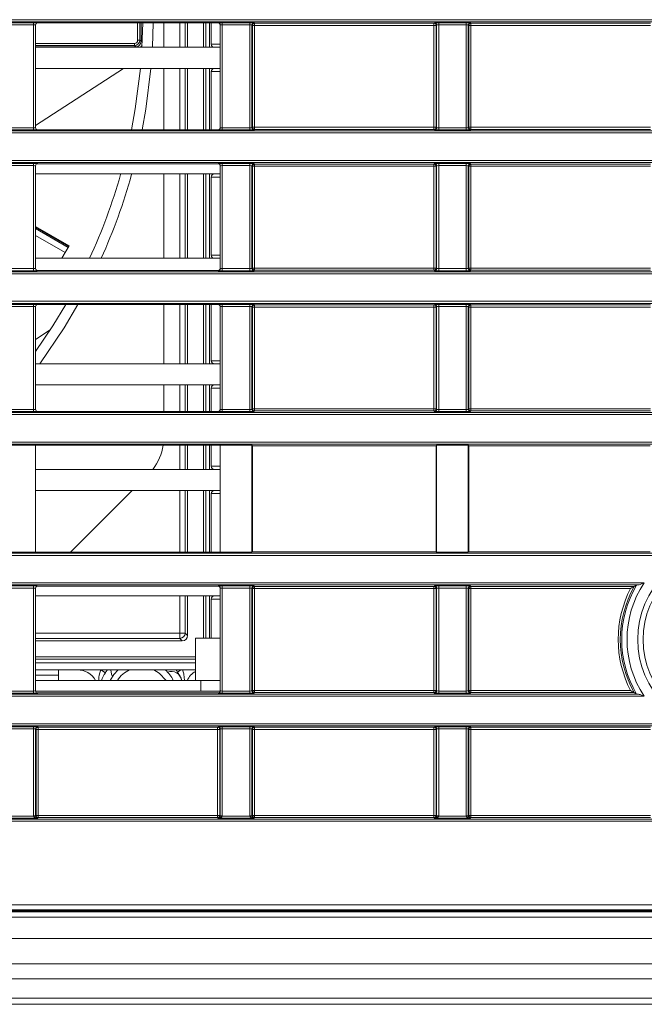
# Model space of a CAD drawing. Header units: millimetres. Extents: x 0 to 1118, y 0 to 864.
# Tile 103 of 256: x 202 to 217, y 383 to 407. Entities that reach past the tile are written whole.
import ezdxf

# ---------------------------------------------------------------- set-up
doc = ezdxf.new("R2010")
doc.units = ezdxf.units.MM

msp = doc.modelspace()

# ---------------------------------------------------------------- linework, layer by layer
at = {"color": 9, "linetype": 'Continuous', "lineweight": 0}
for p, q in [((99.8275, 406.6683), (227.4944, 406.6683)), ((227.4944, 406.6183), (99.8275, 406.6183)), ((201.6355, 406.596), (202.2873, 406.596)), ((202.2873, 406.546), (201.6355, 406.546)), ((202.2873, 406.546), (202.2873, 406.596)), ((202.2873, 404.1062), (202.2873, 406.546)), ((202.3373, 406.5443), (202.3373, 404.1079)), ((202.339, 406.5426), (202.3373, 406.5443)), ((202.3873, 406.5943), (202.389, 406.5926)), ((204.7552, 406.1823), (204.7552, 406.5926)), ((204.8052, 406.5926), (204.8052, 406.1823)), ((204.8355, 406.152), (204.8355, 406.5926)), ((205.7559, 406.0139), (205.7559, 406.5926)), ((205.8809, 406.5926), (205.8809, 406.0139)), ((206.3731, 406.0139), (206.3731, 406.5926)), ((206.4576, 406.5926), (206.4576, 406.0139)), ((206.6588, 406.5926), (206.6606, 406.5943)), ((206.7105, 406.5443), (206.7088, 406.5426)), ((206.7105, 404.1079), (206.7105, 406.5443)), ((206.7605, 406.596), (207.4123, 406.596)), ((206.7605, 406.596), (206.7605, 406.546)), ((207.4123, 406.546), (206.7605, 406.546)), ((206.7605, 406.546), (206.7605, 404.1062)), ((207.4123, 406.596), (207.4123, 406.546)), ((207.4123, 404.1062), (207.4123, 406.546)), ((207.4623, 406.5443), (207.4623, 404.1079)), ((207.4736, 406.5329), (207.4623, 406.5443)), ((207.4736, 404.1193), (207.4736, 406.5329)), ((207.5236, 406.5329), (207.4736, 406.5329)), ((207.5123, 406.5943), (207.5236, 406.5829)), ((207.5236, 406.5829), (211.7742, 406.5829)), ((207.5236, 406.5829), (207.5236, 406.5329)), ((207.5236, 406.5329), (207.5236, 404.1193)), ((211.7742, 406.5329), (207.5236, 406.5329)), ((211.7742, 406.5829), (211.7856, 406.5943)), ((211.7742, 406.5329), (211.7742, 406.5829)), ((211.8242, 406.5329), (211.7742, 406.5329)), ((211.7742, 404.1193), (211.7742, 406.5329)), ((211.8355, 406.5443), (211.8242, 406.5329)), ((211.8242, 406.5329), (211.8242, 404.1193)), ((211.8355, 404.1079), (211.8355, 406.5443)), ((211.8855, 406.596), (212.5373, 406.596)), ((211.8855, 406.596), (211.8855, 406.546)), ((212.5373, 406.546), (211.8855, 406.546)), ((211.8855, 406.546), (211.8855, 404.1062)), ((212.5373, 406.596), (212.5373, 406.546)), ((212.5373, 404.1062), (212.5373, 406.546)), ((212.5873, 406.5443), (212.5873, 404.1079)), ((212.5986, 406.5329), (212.5873, 406.5443)), ((212.5986, 404.1193), (212.5986, 406.5329)), ((212.6486, 406.5329), (212.5986, 406.5329)), ((212.6373, 406.5943), (212.6486, 406.5829)), ((212.6486, 406.5829), (216.8992, 406.5829)), ((212.6486, 406.5829), (212.6486, 406.5329)), ((216.8992, 406.5329), (212.6486, 406.5329)), ((212.6486, 406.5329), (212.6486, 404.1193)), ((204.8052, 406.1823), (204.7552, 406.1823)), ((204.8052, 406.1823), (204.8355, 406.152)), ((202.339, 406.1073), (204.6802, 406.1073)), ((204.6802, 406.0573), (202.339, 406.0573)), ((202.339, 406.027), (204.7106, 406.027)), ((204.6802, 406.0573), (204.6802, 406.1073)), ((204.7106, 406.027), (204.6802, 406.0573)), ((204.7106, 406.027), (204.7106, 406.0139)), ((204.8355, 406.152), (204.863, 406.152)), ((205.7559, 404.0597), (205.7559, 405.5139)), ((205.8809, 405.5139), (205.8809, 404.0597)), ((206.3731, 404.0597), (206.3731, 405.5139)), ((206.4576, 405.5139), (206.4576, 404.0597)), ((201.6355, 404.1062), (202.2873, 404.1062)), ((202.2873, 404.0562), (202.2873, 404.1062)), ((202.3373, 404.1079), (202.339, 404.1097)), ((206.7088, 404.1097), (206.7105, 404.1079)), ((206.7605, 404.1062), (207.4123, 404.1062)), ((206.7605, 404.1062), (206.7605, 404.0562)), ((207.4123, 404.1062), (207.4123, 404.0562)), ((207.4623, 404.1079), (207.4736, 404.1193)), ((207.4736, 404.1193), (207.5236, 404.1193)), ((207.5236, 404.1193), (207.5236, 404.0693)), ((207.5236, 404.1193), (211.7742, 404.1193)), ((211.7742, 404.0693), (211.7742, 404.1193)), ((211.7742, 404.1193), (211.8242, 404.1193)), ((211.8242, 404.1193), (211.8355, 404.1079)), ((211.8855, 404.1062), (212.5373, 404.1062)), ((211.8855, 404.1062), (211.8855, 404.0562)), ((212.5373, 404.1062), (212.5373, 404.0562)), ((212.5873, 404.1079), (212.5986, 404.1193)), ((212.5986, 404.1193), (212.6486, 404.1193)), ((212.6486, 404.1193), (212.6486, 404.0693)), ((212.6486, 404.1193), (216.8992, 404.1193)), ((99.8275, 404.0339), (230.6879, 404.0339)), ((230.6879, 403.9839), (99.8275, 403.9839)), ((202.2873, 404.0562), (201.6355, 404.0562)), ((202.389, 404.0597), (202.3873, 404.0579)), ((206.6606, 404.0579), (206.6588, 404.0597)), ((207.4123, 404.0562), (206.7605, 404.0562)), ((207.5236, 404.0693), (207.5123, 404.0579)), ((211.7742, 404.0693), (207.5236, 404.0693)), ((211.7856, 404.0579), (211.7742, 404.0693)), ((212.5373, 404.0562), (211.8855, 404.0562)), ((212.6486, 404.0693), (212.6373, 404.0579)), ((216.8992, 404.0693), (212.6486, 404.0693)), ((99.8275, 403.3322), (230.6879, 403.3322)), ((230.6879, 403.2822), (99.8275, 403.2822)), ((201.6355, 403.2599), (202.2873, 403.2599)), ((202.2873, 403.2099), (201.6355, 403.2099)), ((202.2873, 403.2099), (202.2873, 403.2599)), ((202.2873, 400.7701), (202.2873, 403.2099)), ((202.3373, 403.2082), (202.3373, 400.7718)), ((202.339, 403.2065), (202.3373, 403.2082)), ((202.3873, 403.2582), (202.389, 403.2564)), ((206.6588, 403.2564), (206.6606, 403.2582)), ((206.7105, 403.2082), (206.7088, 403.2065)), ((206.7105, 400.7718), (206.7105, 403.2082)), ((206.7605, 403.2599), (207.4123, 403.2599)), ((206.7605, 403.2599), (206.7605, 403.2099)), ((207.4123, 403.2099), (206.7605, 403.2099)), ((206.7605, 403.2099), (206.7605, 400.7701)), ((207.4123, 403.2599), (207.4123, 403.2099)), ((207.4123, 400.7701), (207.4123, 403.2099)), ((207.4623, 403.2082), (207.4623, 400.7718)), ((207.4736, 403.1968), (207.4623, 403.2082)), ((207.4736, 400.7832), (207.4736, 403.1968)), ((207.5236, 403.1968), (207.4736, 403.1968)), ((207.5123, 403.2582), (207.5236, 403.2468)), ((207.5236, 403.2468), (211.7742, 403.2468)), ((207.5236, 403.2468), (207.5236, 403.1968)), ((211.7742, 403.1968), (207.5236, 403.1968)), ((207.5236, 403.1968), (207.5236, 400.7832)), ((211.7742, 403.2468), (211.7856, 403.2582)), ((211.7742, 403.1968), (211.7742, 403.2468)), ((211.8242, 403.1968), (211.7742, 403.1968)), ((211.7742, 400.7832), (211.7742, 403.1968)), ((211.8355, 403.2082), (211.8242, 403.1968)), ((211.8242, 403.1968), (211.8242, 400.7832)), ((211.8355, 400.7718), (211.8355, 403.2082)), ((211.8855, 403.2599), (212.5373, 403.2599)), ((211.8855, 403.2599), (211.8855, 403.2099)), ((212.5373, 403.2099), (211.8855, 403.2099)), ((211.8855, 403.2099), (211.8855, 400.7701)), ((212.5373, 403.2599), (212.5373, 403.2099)), ((212.5373, 400.7701), (212.5373, 403.2099)), ((212.5873, 403.2082), (212.5873, 400.7718)), ((212.5986, 403.1968), (212.5873, 403.2082)), ((212.5986, 400.7832), (212.5986, 403.1968)), ((212.6486, 403.1968), (212.5986, 403.1968)), ((212.6373, 403.2582), (212.6486, 403.2468)), ((212.6486, 403.2468), (216.8992, 403.2468)), ((212.6486, 403.2468), (212.6486, 403.1968)), ((216.8992, 403.1968), (212.6486, 403.1968)), ((212.6486, 403.1968), (212.6486, 400.7832)), ((205.7559, 401.0139), (205.7559, 403.0139)), ((205.8809, 403.0139), (205.8809, 401.0139)), ((206.3731, 401.0139), (206.3731, 403.0139)), ((206.4576, 403.0139), (206.4576, 401.0139)), ((203.1251, 401.2955), (202.339, 401.7493)), ((202.339, 401.7188), (203.1118, 401.2726)), ((203.0423, 401.1521), (202.339, 401.5581)), ((99.8275, 400.6978), (309.2203, 400.6978)), ((309.2203, 400.6478), (99.8275, 400.6478)), ((201.6355, 400.7701), (202.2873, 400.7701)), ((202.2873, 400.7201), (201.6355, 400.7201)), ((202.2873, 400.7201), (202.2873, 400.7701)), ((202.3373, 400.7718), (202.339, 400.7736)), ((202.389, 400.7236), (202.3873, 400.7218)), ((206.6606, 400.7218), (206.6588, 400.7236)), ((206.7088, 400.7736), (206.7105, 400.7718)), ((206.7605, 400.7701), (207.4123, 400.7701)), ((206.7605, 400.7701), (206.7605, 400.7201)), ((207.4123, 400.7201), (206.7605, 400.7201)), ((207.4123, 400.7701), (207.4123, 400.7201)), ((207.4623, 400.7718), (207.4736, 400.7832)), ((207.4736, 400.7832), (207.5236, 400.7832)), ((207.5236, 400.7332), (207.5123, 400.7218)), ((207.5236, 400.7832), (207.5236, 400.7332)), ((207.5236, 400.7832), (211.7742, 400.7832)), ((211.7742, 400.7332), (207.5236, 400.7332)), ((211.7742, 400.7332), (211.7742, 400.7832)), ((211.7742, 400.7832), (211.8242, 400.7832)), ((211.7856, 400.7218), (211.7742, 400.7332)), ((211.8242, 400.7832), (211.8355, 400.7718)), ((211.8855, 400.7701), (212.5373, 400.7701)), ((211.8855, 400.7701), (211.8855, 400.7201)), ((212.5373, 400.7201), (211.8855, 400.7201)), ((212.5373, 400.7701), (212.5373, 400.7201)), ((212.5873, 400.7718), (212.5986, 400.7832)), ((212.5986, 400.7832), (212.6486, 400.7832)), ((212.6486, 400.7332), (212.6373, 400.7218)), ((212.6486, 400.7832), (212.6486, 400.7332)), ((212.6486, 400.7832), (216.8992, 400.7832)), ((216.8992, 400.7332), (212.6486, 400.7332)), ((99.8275, 399.9961), (309.2203, 399.9961)), ((309.2203, 399.9461), (99.8275, 399.9461)), ((201.6355, 399.9238), (202.2873, 399.9238)), ((202.2873, 399.8738), (201.6355, 399.8738)), ((202.2873, 399.8738), (202.2873, 399.9238)), ((202.2873, 397.434), (202.2873, 399.8738)), ((202.3373, 399.8721), (202.3373, 397.4357)), ((202.339, 399.8703), (202.3373, 399.8721)), ((202.3873, 399.9221), (202.389, 399.9203)), ((205.7559, 398.5139), (205.7559, 399.9203)), ((205.8809, 399.9203), (205.8809, 398.5139)), ((206.3731, 398.5139), (206.3731, 399.9203)), ((206.4576, 399.9203), (206.4576, 398.5139)), ((206.6588, 399.9203), (206.6606, 399.9221)), ((206.7105, 399.8721), (206.7088, 399.8703)), ((206.7105, 397.4357), (206.7105, 399.8721)), ((206.7605, 399.9238), (207.4123, 399.9238)), ((206.7605, 399.9238), (206.7605, 399.8738)), ((207.4123, 399.8738), (206.7605, 399.8738)), ((206.7605, 399.8738), (206.7605, 397.434)), ((207.4123, 399.9238), (207.4123, 399.8738)), ((207.4123, 397.434), (207.4123, 399.8738)), ((207.4623, 399.8721), (207.4623, 397.4357)), ((207.4736, 399.8607), (207.4623, 399.8721)), ((207.5123, 399.9221), (207.5236, 399.9107)), ((207.5236, 399.9107), (211.7742, 399.9107)), ((207.5236, 399.9107), (207.5236, 399.8607)), ((211.7742, 399.9107), (211.7856, 399.9221)), ((211.7742, 399.8607), (211.7742, 399.9107)), ((211.8355, 399.8721), (211.8242, 399.8607)), ((211.8355, 397.4357), (211.8355, 399.8721)), ((211.8855, 399.9238), (212.5373, 399.9238)), ((211.8855, 399.9238), (211.8855, 399.8738)), ((212.5373, 399.8738), (211.8855, 399.8738)), ((211.8855, 399.8738), (211.8855, 397.434)), ((212.5373, 399.9238), (212.5373, 399.8738)), ((212.5373, 397.434), (212.5373, 399.8738)), ((212.5873, 399.8721), (212.5873, 397.4357)), ((212.5986, 399.8607), (212.5873, 399.8721)), ((212.6373, 399.9221), (212.6486, 399.9107)), ((212.6486, 399.9107), (216.8992, 399.9107)), ((212.6486, 399.9107), (212.6486, 399.8607)), ((207.4736, 397.4471), (207.4736, 399.8607)), ((207.5236, 399.8607), (207.4736, 399.8607)), ((207.5236, 399.8607), (207.5236, 397.4471)), ((211.7742, 399.8607), (207.5236, 399.8607)), ((211.8242, 399.8607), (211.7742, 399.8607)), ((211.7742, 397.4471), (211.7742, 399.8607)), ((211.8242, 399.8607), (211.8242, 397.4471)), ((212.5986, 397.4471), (212.5986, 399.8607)), ((212.6486, 399.8607), (212.5986, 399.8607)), ((216.8992, 399.8607), (212.6486, 399.8607)), ((212.6486, 399.8607), (212.6486, 397.4471)), ((205.7559, 397.3875), (205.7559, 398.0139)), ((205.8809, 398.0139), (205.8809, 397.3875)), ((206.3731, 397.3875), (206.3731, 398.0139)), ((206.4576, 398.0139), (206.4576, 397.3875)), ((99.8275, 397.3617), (309.2203, 397.3617)), ((309.2203, 397.3117), (99.8275, 397.3117)), ((201.6355, 397.434), (202.2873, 397.434)), ((202.2873, 397.384), (201.6355, 397.384)), ((202.2873, 397.384), (202.2873, 397.434)), ((202.3373, 397.4357), (202.339, 397.4375)), ((202.389, 397.3875), (202.3873, 397.3857)), ((206.6606, 397.3857), (206.6588, 397.3875)), ((206.7088, 397.4375), (206.7105, 397.4357)), ((206.7605, 397.434), (207.4123, 397.434)), ((206.7605, 397.434), (206.7605, 397.384)), ((207.4123, 397.384), (206.7605, 397.384)), ((207.4123, 397.434), (207.4123, 397.384)), ((207.4623, 397.4357), (207.4736, 397.4471)), ((207.4736, 397.4471), (207.5236, 397.4471)), ((207.5236, 397.3971), (207.5123, 397.3857)), ((207.5236, 397.4471), (207.5236, 397.3971)), ((207.5236, 397.4471), (211.7742, 397.4471)), ((211.7742, 397.3971), (207.5236, 397.3971)), ((211.7742, 397.3971), (211.7742, 397.4471)), ((211.7742, 397.4471), (211.8242, 397.4471)), ((211.7856, 397.3857), (211.7742, 397.3971)), ((211.8242, 397.4471), (211.8355, 397.4357)), ((211.8855, 397.434), (212.5373, 397.434)), ((211.8855, 397.434), (211.8855, 397.384)), ((212.5373, 397.384), (211.8855, 397.384)), ((212.5373, 397.434), (212.5373, 397.384)), ((212.5873, 397.4357), (212.5986, 397.4471)), ((212.5986, 397.4471), (212.6486, 397.4471)), ((212.6486, 397.3971), (212.6373, 397.3857)), ((212.6486, 397.4471), (212.6486, 397.3971)), ((212.6486, 397.4471), (216.8992, 397.4471)), ((216.8992, 397.3971), (212.6486, 397.3971)), ((99.8275, 396.66), (309.2203, 396.66)), ((309.2203, 396.61), (99.8275, 396.61)), ((205.7559, 396.0139), (205.7559, 396.5842)), ((205.8809, 396.5842), (205.8809, 396.0139)), ((206.3731, 396.0139), (206.3731, 396.5842)), ((206.4576, 396.5842), (206.4576, 396.0139)), ((205.7559, 394.0513), (205.7559, 395.5139)), ((205.8809, 395.5139), (205.8809, 394.0513)), ((206.3731, 394.0513), (206.3731, 395.5139)), ((206.4576, 395.5139), (206.4576, 394.0513)), ((217.2645, 393.9756), (107.297, 393.9756)), ((107.297, 393.3239), (216.7517, 393.3239)), ((201.6355, 393.2516), (202.2873, 393.2516)), ((202.2873, 393.2016), (201.6355, 393.2016)), ((202.2873, 393.2016), (202.2873, 393.2516)), ((202.2873, 390.7618), (202.2873, 393.2016)), ((202.3373, 393.1999), (202.3373, 390.7635)), ((202.339, 393.1981), (202.3373, 393.1999)), ((202.3873, 393.2499), (202.389, 393.2481)), ((206.6588, 393.2481), (206.6606, 393.2499)), ((206.7105, 393.1999), (206.7088, 393.1981)), ((206.7105, 390.7635), (206.7105, 393.1999)), ((206.7605, 393.2516), (207.4123, 393.2516)), ((206.7605, 393.2516), (206.7605, 393.2016)), ((207.4123, 393.2016), (206.7605, 393.2016)), ((206.7605, 393.2016), (206.7605, 390.7618)), ((207.4123, 393.2516), (207.4123, 393.2016)), ((207.4123, 390.7618), (207.4123, 393.2016)), ((207.4623, 393.1999), (207.4623, 390.7635)), ((207.4736, 393.1885), (207.4623, 393.1999)), ((207.4736, 390.7748), (207.4736, 393.1885)), ((207.5236, 393.1885), (207.4736, 393.1885)), ((207.5123, 393.2499), (207.5236, 393.2385)), ((207.5236, 393.2385), (211.7742, 393.2385)), ((207.5236, 393.2385), (207.5236, 393.1885)), ((211.7742, 393.1885), (207.5236, 393.1885)), ((207.5236, 393.1885), (207.5236, 390.7748)), ((211.7742, 393.2385), (211.7856, 393.2499)), ((211.7742, 393.1885), (211.7742, 393.2385)), ((211.8242, 393.1885), (211.7742, 393.1885)), ((211.7742, 390.7748), (211.7742, 393.1885)), ((211.8355, 393.1999), (211.8242, 393.1885)), ((211.8242, 393.1885), (211.8242, 390.7748)), ((211.8355, 390.7635), (211.8355, 393.1999)), ((211.8855, 393.2516), (212.5373, 393.2516)), ((211.8855, 393.2516), (211.8855, 393.2016)), ((212.5373, 393.2016), (211.8855, 393.2016)), ((211.8855, 393.2016), (211.8855, 390.7618)), ((212.5373, 393.2516), (212.5373, 393.2016)), ((212.5373, 390.7618), (212.5373, 393.2016)), ((212.5873, 393.1999), (212.5873, 390.7635)), ((212.5986, 393.1885), (212.5873, 393.1999)), ((212.5986, 390.7748), (212.5986, 393.1885)), ((212.6486, 393.1885), (212.5986, 393.1885)), ((212.6373, 393.2499), (212.6486, 393.2385)), ((212.6486, 393.2385), (212.6486, 393.1885)), ((216.4302, 393.1885), (212.6486, 393.1885)), ((212.6486, 393.1885), (212.6486, 390.7748)), ((205.7559, 392.1343), (205.7559, 393.0139)), ((205.8809, 393.0139), (205.8809, 392.1343)), ((206.3731, 392.0139), (206.3731, 393.0139)), ((206.4576, 393.0139), (206.4576, 392.0139)), ((202.339, 392.1343), (205.7559, 392.1343)), ((205.7559, 392.0094), (202.339, 392.0094)), ((205.7559, 392.1343), (205.7559, 392.0094)), ((205.7559, 392.1343), (205.8809, 392.1343)), ((205.8128, 391.9525), (205.7559, 392.0094)), ((205.8809, 392.1343), (205.9378, 392.0774)), ((202.339, 391.5171), (206.1233, 391.5171)), ((206.1233, 391.4327), (202.339, 391.4327)), ((203.886, 391.2632), (203.8857, 391.2636)), ((203.886, 391.2632), (203.991, 391.1953)), ((205.7791, 391.2636), (205.7017, 391.2114)), ((207.4623, 390.7635), (207.4736, 390.7748)), ((207.4736, 390.7748), (207.5236, 390.7748)), ((207.5236, 390.7748), (207.5236, 390.7249)), ((207.5236, 390.7748), (211.7742, 390.7748)), ((211.7742, 390.7249), (211.7742, 390.7748)), ((211.7742, 390.7748), (211.8242, 390.7748)), ((211.8242, 390.7748), (211.8355, 390.7635)), ((212.5873, 390.7635), (212.5986, 390.7748)), ((212.5986, 390.7748), (212.6486, 390.7748)), ((212.6486, 390.7748), (212.6486, 390.7249)), ((212.6486, 390.7748), (216.4301, 390.7748)), ((216.7516, 390.6395), (107.3313, 390.6395)), ((201.6355, 390.7618), (202.2873, 390.7618)), ((202.2873, 390.7118), (201.6355, 390.7118)), ((202.2873, 390.7118), (202.2873, 390.7618)), ((202.3373, 390.7635), (202.339, 390.7652)), ((202.389, 390.7152), (202.3873, 390.7135)), ((206.6606, 390.7135), (206.6588, 390.7152)), ((206.7088, 390.7652), (206.7105, 390.7635)), ((206.7605, 390.7618), (207.4123, 390.7618)), ((206.7605, 390.7618), (206.7605, 390.7118)), ((207.4123, 390.7118), (206.7605, 390.7118)), ((207.4123, 390.7618), (207.4123, 390.7118)), ((207.5236, 390.7249), (207.5123, 390.7135)), ((211.7742, 390.7249), (207.5236, 390.7249)), ((211.7856, 390.7135), (211.7742, 390.7249)), ((211.8855, 390.7618), (212.5373, 390.7618)), ((211.8855, 390.7618), (211.8855, 390.7118)), ((212.5373, 390.7118), (211.8855, 390.7118)), ((212.5373, 390.7618), (212.5373, 390.7118)), ((212.6486, 390.7249), (212.6373, 390.7135)), ((107.0342, 389.9878), (217.3898, 389.9878)), ((201.6355, 389.9155), (202.2873, 389.9155)), ((202.2873, 389.8655), (201.6355, 389.8655)), ((202.2873, 389.9155), (202.2873, 389.8655)), ((202.2873, 387.801), (202.2873, 389.8655)), ((202.3373, 389.8638), (202.3373, 387.801)), ((202.3486, 389.8524), (202.3373, 389.8638)), ((202.3486, 387.8123), (202.3486, 389.8524)), ((202.3986, 389.8524), (202.3486, 389.8524)), ((202.3873, 389.9138), (202.3986, 389.9024)), ((202.3986, 389.9024), (206.6492, 389.9024)), ((202.3986, 389.9024), (202.3986, 389.8524)), ((206.6492, 389.8524), (202.3986, 389.8524)), ((202.3986, 389.8524), (202.3986, 387.8123)), ((206.6492, 389.9024), (206.6606, 389.9138)), ((206.6492, 389.8524), (206.6492, 389.9024)), ((206.6492, 387.8123), (206.6492, 389.8524)), ((206.6992, 389.8524), (206.6492, 389.8524)), ((206.7105, 389.8638), (206.6992, 389.8524)), ((206.6992, 389.8524), (206.6992, 387.8123)), ((206.7105, 387.801), (206.7105, 389.8638)), ((206.7605, 389.9155), (207.4123, 389.9155)), ((206.7605, 389.8655), (206.7605, 389.9155)), ((207.4123, 389.8655), (206.7605, 389.8655)), ((206.7605, 389.8655), (206.7605, 387.801)), ((207.4123, 389.8655), (207.4123, 389.9155)), ((207.4123, 387.801), (207.4123, 389.8655)), ((207.4623, 389.8638), (207.4623, 387.801)), ((207.4736, 389.8524), (207.4623, 389.8638)), ((207.4736, 387.8123), (207.4736, 389.8524)), ((207.5236, 389.8524), (207.4736, 389.8524)), ((207.5123, 389.9138), (207.5236, 389.9024)), ((207.5236, 389.9024), (211.7742, 389.9024)), ((207.5236, 389.9024), (207.5236, 389.8524)), ((207.5236, 389.8524), (207.5236, 387.8123)), ((211.7742, 389.8524), (207.5236, 389.8524)), ((211.7742, 389.9024), (211.7856, 389.9138)), ((211.7742, 389.8524), (211.7742, 389.9024)), ((211.7742, 387.8123), (211.7742, 389.8524)), ((211.8242, 389.8524), (211.7742, 389.8524)), ((211.8355, 389.8638), (211.8242, 389.8524)), ((211.8242, 389.8524), (211.8242, 387.8123)), ((211.8355, 387.801), (211.8355, 389.8638)), ((211.8855, 389.9155), (212.5373, 389.9155)), ((211.8855, 389.8655), (211.8855, 389.9155)), ((212.5373, 389.8655), (211.8855, 389.8655)), ((211.8855, 389.8655), (211.8855, 387.801)), ((212.5373, 389.8655), (212.5373, 389.9155)), ((212.5373, 387.801), (212.5373, 389.8655)), ((212.5873, 389.8638), (212.5873, 387.801)), ((212.5986, 389.8524), (212.5873, 389.8638)), ((212.5986, 387.8123), (212.5986, 389.8524)), ((212.6486, 389.8524), (212.5986, 389.8524)), ((212.6373, 389.9138), (212.6486, 389.9024)), ((212.6486, 389.9024), (216.8992, 389.9024)), ((212.6486, 389.9024), (212.6486, 389.8524)), ((216.8992, 389.8524), (212.6486, 389.8524)), ((212.6486, 389.8524), (212.6486, 387.8123)), ((202.3855, 387.7493), (201.5373, 387.7493)), ((201.6355, 387.7993), (202.2873, 387.7993)), ((202.2873, 387.801), (202.3373, 387.801)), ((202.2873, 387.7993), (202.3373, 387.8001)), ((202.3373, 387.801), (202.3486, 387.8123)), ((202.3486, 387.8123), (202.3986, 387.8123)), ((202.3986, 387.7624), (202.3855, 387.7493)), ((202.3986, 387.8123), (202.3986, 387.7624)), ((202.3986, 387.8123), (206.6492, 387.8123)), ((206.6492, 387.7624), (202.3986, 387.7624)), ((206.6492, 387.7624), (206.6492, 387.8123)), ((206.6992, 387.8123), (206.6492, 387.8123)), ((206.6623, 387.7493), (206.6492, 387.7624)), ((207.5105, 387.7493), (206.6623, 387.7493)), ((206.6992, 387.8123), (206.7105, 387.801)), ((206.7105, 387.801), (206.7605, 387.801)), ((206.7105, 387.8001), (206.7605, 387.7993)), ((206.7605, 387.7993), (207.4123, 387.7993)), ((207.4123, 387.801), (207.4623, 387.801)), ((207.4123, 387.7993), (207.4623, 387.8001)), ((207.4623, 387.801), (207.4736, 387.8123)), ((207.4736, 387.8123), (207.5236, 387.8123)), ((207.5236, 387.7624), (207.5105, 387.7493)), ((207.5236, 387.8123), (207.5236, 387.7624)), ((207.5236, 387.8123), (211.7742, 387.8123)), ((211.7742, 387.7624), (207.5236, 387.7624)), ((211.7742, 387.7624), (211.7742, 387.8123)), ((211.8242, 387.8123), (211.7742, 387.8123)), ((211.7873, 387.7493), (211.7742, 387.7624)), ((212.6355, 387.7493), (211.7873, 387.7493)), ((211.8242, 387.8123), (211.8355, 387.801)), ((211.8355, 387.801), (211.8855, 387.801)), ((211.8355, 387.8001), (211.8855, 387.7993)), ((211.8855, 387.7993), (212.5373, 387.7993)), ((212.5373, 387.801), (212.5873, 387.801)), ((212.5373, 387.7993), (212.5873, 387.8001)), ((212.5873, 387.801), (212.5986, 387.8123)), ((212.5986, 387.8123), (212.6486, 387.8123)), ((212.6486, 387.7624), (212.6355, 387.7493)), ((212.6486, 387.8123), (212.6486, 387.7624)), ((212.6486, 387.8123), (216.8992, 387.8123)), ((216.8992, 387.7624), (212.6486, 387.7624)), ((105.0123, 387.727), (304.0356, 387.727)), ((304.0356, 387.677), (105.0123, 387.677)), ((101.6611, 385.699), (307.3868, 385.699)), ((307.3868, 385.574), (101.6611, 385.574)), ((102.4364, 385.5261), (306.6114, 385.5261)), ((102.4364, 384.9011), (306.6114, 384.9011)), ((102.4364, 384.2957), (306.6114, 384.2957)), ((102.4364, 383.9422), (306.6114, 383.9422)), ((102.4364, 383.4851), (306.6114, 383.4851))]:
    msp.add_line(p, q, dxfattribs=at)
at = {"color": 7, "linetype": 'Continuous', "lineweight": 15}
for p, q in [((202.339, 406.5426), (202.339, 404.1097)), ((206.6588, 406.5926), (202.389, 406.5926)), ((204.8562, 406.0139), (204.8756, 406.5926)), ((205.1256, 406.5926), (205.1066, 406.0139)), ((205.3767, 406.0139), (205.3767, 406.5926)), ((205.9378, 406.0139), (205.9378, 406.5926)), ((206.3155, 406.0139), (206.3155, 406.5926)), ((206.4983, 406.5926), (206.4983, 406.0889)), ((206.7088, 404.1097), (206.7088, 406.5426)), ((206.7088, 406.0139), (202.339, 406.0139)), ((204.419, 405.5139), (202.339, 404.1612)), ((206.7088, 405.5139), (202.339, 405.5139)), ((205.3767, 404.0597), (205.3767, 405.5139)), ((205.9378, 404.0597), (205.9378, 405.5139)), ((206.3155, 404.0597), (206.3155, 405.5139)), ((206.4983, 405.4389), (206.4983, 404.0597)), ((206.6588, 404.0597), (202.389, 404.0597)), ((202.339, 403.2065), (202.339, 400.7736)), ((206.6588, 403.2564), (202.389, 403.2564)), ((206.7088, 400.7736), (206.7088, 403.2065)), ((206.7088, 403.0139), (202.339, 403.0139)), ((205.3767, 401.0139), (205.3767, 403.0139)), ((205.9378, 401.0139), (205.9378, 403.0139)), ((206.3155, 401.0139), (206.3155, 403.0139)), ((206.4983, 402.9389), (206.4983, 401.0889)), ((203.1326, 401.3086), (202.339, 401.7667)), ((203.1118, 401.2726), (203.0423, 401.1521)), ((203.1118, 401.2726), (203.1251, 401.2955)), ((203.1326, 401.3086), (203.1251, 401.2955)), ((203.0423, 401.1521), (202.9625, 401.0139)), ((206.7088, 401.0139), (202.339, 401.0139)), ((206.6588, 400.7236), (202.389, 400.7236)), ((206.6588, 399.9203), (202.389, 399.9203)), ((205.3767, 398.5139), (205.3767, 399.9203)), ((205.9378, 398.5139), (205.9378, 399.9203)), ((206.3155, 398.5139), (206.3155, 399.9203)), ((206.4983, 399.9203), (206.4983, 398.5889)), ((202.339, 399.8703), (202.339, 397.4375)), ((206.7088, 397.4375), (206.7088, 399.8703)), ((202.339, 399.0916), (202.6856, 399.317)), ((206.7088, 398.5139), (202.339, 398.5139)), ((206.7088, 398.0139), (202.339, 398.0139)), ((205.3767, 397.3875), (205.3767, 398.0139)), ((205.9378, 397.3875), (205.9378, 398.0139)), ((206.3155, 397.3875), (206.3155, 398.0139)), ((206.4983, 397.9389), (206.4983, 397.3875)), ((206.6588, 397.3875), (202.389, 397.3875)), ((202.3364, 396.5868), (201.5864, 396.5868)), ((202.339, 396.5842), (202.3364, 396.5868)), ((202.3364, 394.0487), (202.3364, 396.5868)), ((206.7088, 396.5842), (202.339, 396.5842)), ((202.339, 396.5842), (202.339, 394.0513)), ((205.9378, 396.0139), (205.9378, 396.5842)), ((206.3155, 396.0139), (206.3155, 396.5842)), ((206.4983, 396.5842), (206.4983, 396.0889)), ((206.7088, 396.5842), (206.7114, 396.5868)), ((206.7088, 394.0513), (206.7088, 396.5842)), ((206.7114, 396.5868), (207.4614, 396.5868)), ((206.7114, 394.0487), (206.7114, 396.5868)), ((207.4614, 396.5868), (207.4745, 396.5737)), ((207.4614, 396.5868), (207.4614, 394.0487)), ((211.8233, 396.5737), (207.4745, 396.5737)), ((207.4745, 396.5737), (207.4745, 394.0618)), ((211.8364, 396.5868), (211.8233, 396.5737)), ((211.8233, 394.0618), (211.8233, 396.5737)), ((212.5864, 396.5868), (211.8364, 396.5868)), ((211.8364, 394.0487), (211.8364, 396.5868)), ((212.5995, 396.5737), (212.5864, 396.5868)), ((212.5864, 396.5868), (212.5864, 394.0487)), ((216.8983, 396.5737), (212.5995, 396.5737)), ((212.5995, 396.5737), (212.5995, 394.0618)), ((206.7088, 396.0139), (202.339, 396.0139)), ((206.7088, 395.5139), (202.339, 395.5139)), ((204.627, 395.5139), (203.1644, 394.0513)), ((205.9378, 394.0513), (205.9378, 395.5139)), ((206.3155, 394.0513), (206.3155, 395.5139)), ((206.4983, 395.4389), (206.4983, 394.0513)), ((202.3364, 394.0487), (201.5864, 394.0487)), ((202.339, 394.0513), (202.3364, 394.0487)), ((206.7088, 394.0513), (202.339, 394.0513)), ((206.7088, 394.0513), (206.7114, 394.0487)), ((206.7114, 394.0487), (207.4614, 394.0487)), ((207.4614, 394.0487), (207.4745, 394.0618)), ((211.8233, 394.0618), (207.4745, 394.0618)), ((211.8233, 394.0618), (211.8364, 394.0487)), ((211.8364, 394.0487), (212.5864, 394.0487)), ((212.5864, 394.0487), (212.5995, 394.0618)), ((216.8983, 394.0618), (212.5995, 394.0618)), ((107.297, 394.0256), (217.2478, 394.0256)), ((216.6029, 393.2739), (107.297, 393.2739)), ((202.339, 393.1981), (202.339, 390.7652)), ((206.6588, 393.2481), (202.389, 393.2481)), ((206.7088, 390.7652), (206.7088, 393.1981)), ((212.6486, 393.2385), (216.5136, 393.2385)), ((206.7088, 393.0139), (202.339, 393.0139)), ((205.9378, 392.0774), (205.9378, 393.0139)), ((206.3155, 392.0139), (206.3155, 393.0139)), ((206.4983, 392.9389), (206.4983, 392.0139)), ((202.339, 391.9525), (205.8128, 391.9525)), ((206.1233, 392.0143), (206.1233, 391.0139)), ((202.339, 391.5747), (206.1233, 391.5747)), ((206.1233, 391.2636), (202.339, 391.2636)), ((202.8767, 391.2636), (202.8767, 391.1386)), ((202.339, 391.1386), (202.8767, 391.1386)), ((202.339, 391.0139), (206.2482, 391.0139)), ((202.8767, 391.1386), (202.8767, 391.0139)), ((205.7751, 391.0834), (205.8055, 391.0139)), ((205.7772, 391.0753), (205.8028, 391.0139)), ((206.2482, 391.0139), (206.2482, 390.7564)), ((206.2482, 391.0139), (206.2482, 391.0139)), ((206.2482, 390.7564), (206.2482, 391.0139)), ((206.2482, 391.0139), (206.7088, 391.0139)), ((107.3313, 390.6895), (216.6028, 390.6895)), ((202.3398, 390.7564), (206.708, 390.7564)), ((206.6588, 390.7152), (202.389, 390.7152)), ((216.5136, 390.7249), (212.6486, 390.7249)), ((217.2887, 389.9378), (107.0342, 389.9378)), ((307.394, 385.5565), (101.6538, 385.5565)), ((102.4364, 385.4011), (306.6114, 385.4011)), ((102.4364, 383.3386), (306.6114, 383.3386))]:
    msp.add_line(p, q, dxfattribs=at)
at = {"color": 7, "linetype": 'Continuous', "lineweight": 15, "flags": 128}
for points in [[(204.6082, 404.0597), (204.6986, 404.558), (204.8194, 405.5105)], [(205.0704, 405.5104), (204.9499, 404.546), (204.8631, 404.0597)], [(202.339, 398.8046), (202.748, 399.4147), (203.0528, 399.9203)], [(203.3401, 399.9203), (203.0124, 399.3657), (202.4378, 398.5139)], [(204.103, 391.0139), (204.1907, 391.153), (204.2942, 391.2636)], [(204.1585, 391.1087), (204.1327, 391.1613), (204.1192, 391.2636)], [(205.1366, 391.2643), (205.266, 391.1873), (205.4277, 391.0139)]]:
    msp.add_lwpolyline(points, dxfattribs=at)
at = {"color": 9, "linetype": 'Continuous', "lineweight": 0, "flags": 128}
msp.add_lwpolyline([(203.886, 391.2632), (203.8861, 391.2633), (203.8861, 391.2633), (203.8861, 391.2634), (203.8862, 391.2634), (203.8862, 391.2635), (203.8862, 391.2635), (203.8863, 391.2636), (203.8863, 391.2636)], dxfattribs=at)
at = {"color": 9, "linetype": 'Continuous', "lineweight": 0}
for radius in [2.1728, 2.0479]:
    msp.add_circle((218.7739, 391.9816), radius, dxfattribs=at)
for centre, radius, start, end in [((202.3873, 406.5443), 0.05, 90.02044, 179.97956), ((206.6605, 406.5443), 0.05, 0.02044, 89.97956), ((207.5123, 406.5443), 0.05, 90.02044, 179.97956), ((207.5236, 406.5329), 0.05, 90.02044, 179.97956), ((211.7742, 406.5329), 0.05, 0.02044, 89.97956), ((211.7855, 406.5443), 0.05, 0.02044, 89.97956), ((212.6373, 406.5443), 0.05, 90.02044, 179.97956), ((212.6486, 406.5329), 0.05, 90.02044, 179.97956), ((202.3873, 404.1079), 0.05, 180.02044, 269.97956), ((206.6605, 404.1079), 0.05, 270.02044, 359.97956), ((207.5123, 404.1079), 0.05, 180.02044, 269.97956), ((207.5236, 404.1193), 0.05, 180.02044, 269.97956), ((211.7742, 404.1193), 0.05, 270.02044, 359.97956), ((211.7855, 404.1079), 0.05, 270.02044, 359.97956), ((212.6373, 404.1079), 0.05, 180.02044, 269.97956), ((212.6486, 404.1193), 0.05, 180.02044, 269.97956), ((202.3873, 403.2082), 0.05, 90.02044, 179.97956), ((206.6605, 403.2082), 0.05, 0.02044, 89.97956), ((207.5123, 403.2082), 0.05, 90.02044, 179.97956), ((207.5236, 403.1968), 0.05, 90.02044, 179.97956), ((211.7742, 403.1968), 0.05, 0.02044, 89.97956), ((211.7855, 403.2082), 0.05, 0.02044, 89.97956), ((212.6373, 403.2082), 0.05, 90.02044, 179.97956), ((212.6486, 403.1968), 0.05, 90.02044, 179.97956), ((202.3873, 400.7718), 0.05, 180.02044, 269.97956), ((206.6605, 400.7718), 0.05, 270.02044, 359.97956), ((207.5123, 400.7718), 0.05, 180.02044, 269.97956), ((207.5236, 400.7832), 0.05, 180.02044, 269.97956), ((211.7742, 400.7832), 0.05, 270.02044, 359.97956), ((211.7855, 400.7718), 0.05, 270.02044, 359.97956), ((212.6373, 400.7718), 0.05, 180.02044, 269.97956), ((212.6486, 400.7832), 0.05, 180.02044, 269.97956), ((202.3873, 399.8721), 0.05, 90.02044, 179.97956), ((206.6605, 399.8721), 0.05, 0.02044, 89.97956), ((207.5123, 399.8721), 0.05, 90.02044, 179.97956), ((207.5236, 399.8607), 0.05, 90.02044, 179.97956), ((211.7742, 399.8607), 0.05, 0.02044, 89.97956), ((211.7855, 399.8721), 0.05, 0.02044, 89.97956), ((212.6373, 399.8721), 0.05, 90.02044, 179.97956), ((212.6486, 399.8607), 0.05, 90.02044, 179.97956), ((202.3873, 397.4357), 0.05, 180.02044, 269.97956), ((206.6605, 397.4357), 0.05, 270.02044, 359.97956), ((207.5123, 397.4357), 0.05, 180.02044, 269.97956), ((207.5236, 397.4471), 0.05, 180.02044, 269.97956), ((211.7742, 397.4471), 0.05, 270.02044, 359.97956), ((211.7855, 397.4357), 0.05, 270.02044, 359.97956), ((212.6373, 397.4357), 0.05, 180.02044, 269.97956), ((212.6486, 397.4471), 0.05, 180.02044, 269.97956), ((202.3873, 393.1999), 0.05, 90.02044, 179.97956), ((206.6605, 393.1999), 0.05, 0.02044, 89.97956), ((207.5123, 393.1999), 0.05, 90.02044, 179.97956), ((207.5236, 393.1885), 0.05, 90.02044, 179.97956), ((211.7742, 393.1885), 0.05, 0.02044, 89.97956), ((211.7855, 393.1999), 0.05, 0.02044, 89.97956), ((212.6373, 393.1999), 0.05, 90.02044, 179.97956), ((212.6486, 393.1885), 0.05, 90.02044, 179.97956), ((218.7739, 391.9816), 2.6362, 152.75429, 207.243), ((218.7739, 391.9816), 2.5862, 150.92283, 209.07435), ((218.7739, 391.9816), 2.5521, 149.61311, 210.384), ((218.7739, 391.9816), 2.4272, 146.42622, 213.57063), ((205.7558, 392.1345), 0.1251, 270.08169, 359.91831), ((207.5236, 390.7749), 0.05, 180.02044, 269.97956), ((211.7742, 390.7749), 0.05, 270.02044, 359.97956), ((212.6486, 390.7749), 0.05, 180.02044, 269.97956), ((202.3873, 390.7635), 0.05, 180.02044, 269.97956), ((206.6605, 390.7635), 0.05, 270.02044, 359.97956), ((207.5123, 390.7635), 0.05, 180.02044, 269.97956), ((211.7855, 390.7635), 0.05, 270.02044, 359.97956), ((212.6373, 390.7635), 0.05, 180.02044, 269.97956), ((202.3873, 389.8638), 0.05, 90.02044, 179.97956), ((202.3986, 389.8524), 0.05, 90.02044, 179.97956), ((206.6492, 389.8524), 0.05, 0.02044, 89.97956), ((206.6605, 389.8638), 0.05, 0.02044, 89.97956), ((207.5123, 389.8638), 0.05, 90.02044, 179.97956), ((207.5236, 389.8524), 0.05, 90.02044, 179.97956), ((211.7742, 389.8524), 0.05, 0.02044, 89.97956), ((211.7855, 389.8638), 0.05, 0.02044, 89.97956), ((212.6373, 389.8638), 0.05, 90.02044, 179.97956), ((212.6486, 389.8524), 0.05, 90.02044, 179.97956), ((202.3986, 387.8124), 0.05, 180.02044, 269.97956), ((206.6492, 387.8124), 0.05, 270.02044, 359.97956), ((207.5236, 387.8124), 0.05, 180.02044, 269.97956), ((211.7742, 387.8124), 0.05, 270.02044, 359.97956), ((212.6486, 387.8124), 0.05, 180.02044, 269.97956)]:
    msp.add_arc(centre, radius, start, end, dxfattribs=at)
at = {"color": 7, "linetype": 'Continuous', "lineweight": 15}
for centre, radius, start, end in [((206.5733, 406.0889), 0.075, 180.01833, 270), ((206.5733, 405.4389), 0.075, 90, 180.01833), ((191.1267, 406.7636), 13.75, 335.28162, 344.1243), ((191.1267, 406.7636), 14, 335.75173, 344.42755), ((206.5733, 402.9389), 0.075, 90, 180.01833), ((206.5733, 401.0889), 0.075, 180.01833, 270), ((206.5733, 398.5889), 0.075, 180.01833, 270), ((206.5733, 397.9389), 0.075, 90, 180.01833), ((204.1267, 396.7814), 1.25, 322.12386, 350.92478), ((206.5733, 396.0889), 0.075, 180.01833, 270), ((206.5733, 395.4389), 0.075, 90, 180.01833), ((206.5733, 392.9389), 0.075, 90, 180.01833), ((203.3267, 390.7636), 0.5, 30.04251, 90), ((204.8517, 390.6386), 1.025, 142.42813, 147.10416), ((204.8517, 390.6386), 0.6875, 114.61998, 146.91232), ((204.8517, 390.6386), 0.8375, 26.62471, 48.26818), ((204.8517, 390.6386), 1.025, 33.97451, 37.57187), ((204.8517, 390.6386), 1.025, 147.10416, 158.52058), ((205.5499, 390.9749), 0.25, 8.98903, 110.04477), ((204.8517, 390.6386), 1.025, 25.71429, 33.97451), ((206.3767, 390.7954), 0.5, 120.44414, 154.07883)]:
    msp.add_arc(centre, radius, start, end, dxfattribs=at)
at = {"color": 9, "linetype": 'Continuous', "lineweight": 0}
for centre, major_axis, ratio, start_param, end_param in [((202.2873, 406.5943), (0.1, 0), 0.0174551, 0.0174533, 1.5707963), ((202.2873, 406.5443), (0.05, 0), 0.0349101, 0.0174533, 1.5707963), ((206.7605, 406.5943), (0.1, 0), 0.0174551, 1.5707963, 3.1241394), ((206.7605, 406.5443), (0.05, 0), 0.0349101, 1.5707963, 3.1241394), ((207.4123, 406.5943), (0.1, 0), 0.0174551, 0.0174533, 1.5707963), ((207.4123, 406.5443), (0.05, 0), 0.0349101, 0.0174533, 1.5707963), ((211.8855, 406.5943), (0.1, 0), 0.0174551, 1.5707963, 3.1241394), ((211.8855, 406.5443), (0.05, 0), 0.0349101, 1.5707963, 3.1241394), ((212.5373, 406.5943), (0.1, 0), 0.0174551, 0.0174533, 1.5707963), ((212.5373, 406.5443), (0.05, 0), 0.0349101, 0.0174533, 1.5707963), ((204.6802, 406.1823), (0.0884, -0.0884), 0.999939, 5.4979394, 7.0684312), ((204.6802, 406.1823), (0.053, -0.053), 0.9996955, 5.4979394, 7.0684312), ((204.7105, 406.152), (-0.0884, 0.0884), 0.999452, 2.3563468, 3.9268385), ((204.7105, 406.152), (0.1238, -0.1238), 0.9996955, 6.1597929, 6.505898), ((202.2873, 404.1079), (0.05, 0), 0.0349101, 4.712389, 6.265732), ((206.7605, 404.1079), (0.05, 0), 0.0349101, 3.1590459, 4.712389), ((207.4123, 404.1079), (0.05, 0), 0.0349101, 4.712389, 6.265732), ((211.8855, 404.1079), (0.05, 0), 0.0349101, 3.1590459, 4.712389), ((212.5373, 404.1079), (0.05, 0), 0.0349101, 4.712389, 6.265732), ((202.2873, 404.058), (0.1, 0), 0.0174551, 4.712389, 6.265732), ((206.7605, 404.058), (0.1, 0), 0.0174551, 3.1590459, 4.712389), ((207.4123, 404.058), (0.1, 0), 0.0174551, 4.712389, 6.265732), ((211.8855, 404.058), (0.1, 0), 0.0174551, 3.1590459, 4.712389), ((212.5373, 404.058), (0.1, 0), 0.0174551, 4.712389, 6.265732), ((202.2873, 403.2582), (0.1, 0), 0.0174551, 0.0174533, 1.5707963), ((202.2873, 403.2082), (0.05, 0), 0.0349101, 0.0174533, 1.5707963), ((206.7605, 403.2582), (0.1, 0), 0.0174551, 1.5707963, 3.1241394), ((206.7605, 403.2082), (0.05, 0), 0.0349101, 1.5707963, 3.1241394), ((207.4123, 403.2582), (0.1, 0), 0.0174551, 0.0174533, 1.5707963), ((207.4123, 403.2082), (0.05, 0), 0.0349101, 0.0174533, 1.5707963), ((211.8855, 403.2582), (0.1, 0), 0.0174551, 1.5707963, 3.1241394), ((211.8855, 403.2082), (0.05, 0), 0.0349101, 1.5707963, 3.1241394), ((212.5373, 403.2582), (0.1, 0), 0.0174551, 0.0174533, 1.5707963), ((212.5373, 403.2082), (0.05, 0), 0.0349101, 0.0174533, 1.5707963), ((202.2873, 400.7718), (0.05, 0), 0.0349101, 4.712389, 6.265732), ((202.2873, 400.7218), (0.1, 0), 0.0174551, 4.712389, 6.265732), ((206.7605, 400.7218), (0.1, 0), 0.0174551, 3.1590459, 4.712389), ((206.7605, 400.7718), (0.05, 0), 0.0349101, 3.1590459, 4.712389), ((207.4123, 400.7718), (0.05, 0), 0.0349101, 4.712389, 6.265732), ((207.4123, 400.7218), (0.1, 0), 0.0174551, 4.712389, 6.265732), ((211.8855, 400.7218), (0.1, 0), 0.0174551, 3.1590459, 4.712389), ((211.8855, 400.7718), (0.05, 0), 0.0349101, 3.1590459, 4.712389), ((212.5373, 400.7718), (0.05, 0), 0.0349101, 4.712389, 6.265732), ((212.5373, 400.7218), (0.1, 0), 0.0174551, 4.712389, 6.265732), ((202.2873, 399.9221), (0.1, 0), 0.0174551, 0.0174533, 1.5707963), ((202.2873, 399.8721), (0.05, 0), 0.0349101, 0.0174533, 1.5707963), ((206.7605, 399.9221), (0.1, 0), 0.0174551, 1.5707963, 3.1241394), ((206.7605, 399.8721), (0.05, 0), 0.0349101, 1.5707963, 3.1241394), ((207.4123, 399.9221), (0.1, 0), 0.0174551, 0.0174533, 1.5707963), ((207.4123, 399.8721), (0.05, 0), 0.0349101, 0.0174533, 1.5707963), ((211.8855, 399.9221), (0.1, 0), 0.0174551, 1.5707963, 3.1241394), ((211.8855, 399.8721), (0.05, 0), 0.0349101, 1.5707963, 3.1241394), ((212.5373, 399.9221), (0.1, 0), 0.0174551, 0.0174533, 1.5707963), ((212.5373, 399.8721), (0.05, 0), 0.0349101, 0.0174533, 1.5707963), ((202.2873, 397.4357), (0.05, 0), 0.0349101, 4.712389, 6.265732), ((202.2873, 397.3857), (0.1, 0), 0.0174551, 4.712389, 6.265732), ((206.7605, 397.3857), (0.1, 0), 0.0174551, 3.1590459, 4.712389), ((206.7605, 397.4357), (0.05, 0), 0.0349101, 3.1590459, 4.712389), ((207.4123, 397.4357), (0.05, 0), 0.0349101, 4.712389, 6.265732), ((207.4123, 397.3857), (0.1, 0), 0.0174551, 4.712389, 6.265732), ((211.8855, 397.3857), (0.1, 0), 0.0174551, 3.1590459, 4.712389), ((211.8855, 397.4357), (0.05, 0), 0.0349101, 3.1590459, 4.712389), ((212.5373, 397.4357), (0.05, 0), 0.0349101, 4.712389, 6.265732), ((212.5373, 397.3857), (0.1, 0), 0.0174551, 4.712389, 6.265732), ((202.2873, 393.2498), (0.1, 0), 0.0174551, 0.0174533, 1.5707963), ((202.2873, 393.1998), (0.05, 0), 0.0349101, 0.0174533, 1.5707963), ((206.7605, 393.2498), (0.1, 0), 0.0174551, 1.5707963, 3.1241394), ((206.7605, 393.1998), (0.05, 0), 0.0349101, 1.5707963, 3.1241394), ((207.4123, 393.2498), (0.1, 0), 0.0174551, 0.0174533, 1.5707963), ((207.4123, 393.1998), (0.05, 0), 0.0349101, 0.0174533, 1.5707963), ((211.8855, 393.2498), (0.1, 0), 0.0174551, 1.5707963, 3.1241394), ((211.8855, 393.1998), (0.05, 0), 0.0349101, 1.5707963, 3.1241394), ((212.5373, 393.2498), (0.1, 0), 0.0174551, 0.0174533, 1.5707963), ((212.5373, 393.1998), (0.05, 0), 0.0349101, 0.0174533, 1.5707963), ((202.2873, 390.7635), (0.05, 0), 0.0349101, 4.712389, 6.265732), ((202.2873, 390.7135), (0.1, 0), 0.0174551, 4.712389, 6.265732), ((206.7605, 390.7135), (0.1, 0), 0.0174551, 3.1590459, 4.712389), ((206.7605, 390.7635), (0.05, 0), 0.0349101, 3.1590459, 4.712389), ((207.4123, 390.7635), (0.05, 0), 0.0349101, 4.712389, 6.265732), ((207.4123, 390.7135), (0.1, 0), 0.0174551, 4.712389, 6.265732), ((211.8855, 390.7135), (0.1, 0), 0.0174551, 3.1590459, 4.712389), ((211.8855, 390.7635), (0.05, 0), 0.0349101, 3.1590459, 4.712389), ((212.5373, 390.7635), (0.05, 0), 0.0349101, 4.712389, 6.265732), ((212.5373, 390.7135), (0.1, 0), 0.0174551, 4.712389, 6.265732), ((202.2873, 389.9137), (0.1, 0), 0.0174551, 0.0174533, 1.5707963), ((202.2873, 389.8637), (0.05, 0), 0.0349101, 0.0174533, 1.5707963), ((206.7605, 389.9137), (0.1, 0), 0.0174551, 1.5707963, 3.1241394), ((206.7605, 389.8637), (0.05, 0), 0.0349101, 1.5707963, 3.1241394), ((207.4123, 389.9137), (0.1, 0), 0.0174551, 0.0174533, 1.5707963), ((207.4123, 389.8637), (0.05, 0), 0.0349101, 0.0174533, 1.5707963), ((211.8855, 389.9137), (0.1, 0), 0.0174551, 1.5707963, 3.1241394), ((211.8855, 389.8637), (0.05, 0), 0.0349101, 1.5707963, 3.1241394), ((212.5373, 389.9137), (0.1, 0), 0.0174551, 0.0174533, 1.5707963), ((212.5373, 389.8637), (0.05, 0), 0.0349101, 0.0174533, 1.5707963), ((202.3873, 387.801), (-0.0707, -0.0707), 0.9996955, 5.4979394, 5.5150881), ((202.3855, 387.7993), (0.0983, -0.0012), 0.5086707, 3.1651397, 4.7184827), ((202.3873, 387.801), (0.0354, 0.0354), 0.999087, 2.3563468, 2.3734955), ((202.3855, 387.7993), (-0.019, 0.0467), 0.9516315, 1.1845386, 2.7378817), ((206.6623, 387.7993), (0.019, 0.0467), 0.9516315, 3.5453036, 5.0986467), ((206.6623, 387.7993), (0.0983, 0.0012), 0.5086707, 4.7062952, 6.2596383), ((206.6605, 387.801), (0.0354, -0.0354), 0.999087, 0.7680972, 0.7852459), ((206.6605, 387.801), (-0.0707, 0.0707), 0.9996955, 3.9096898, 3.9268385), ((207.5123, 387.801), (-0.0707, -0.0707), 0.9996955, 5.4979394, 5.5150881), ((207.5105, 387.7993), (0.0983, -0.0012), 0.5086707, 3.1651397, 4.7184827), ((207.5123, 387.801), (0.0354, 0.0354), 0.999087, 2.3563468, 2.3734955), ((207.5105, 387.7993), (-0.019, 0.0467), 0.9516315, 1.1845386, 2.7378817), ((211.7873, 387.7993), (0.019, 0.0467), 0.9516315, 3.5453036, 5.0986467), ((211.7873, 387.7993), (0.0983, 0.0012), 0.5086707, 4.7062952, 6.2596383), ((211.7855, 387.801), (0.0354, -0.0354), 0.999087, 0.7680972, 0.7852459), ((211.7855, 387.801), (-0.0707, 0.0707), 0.9996955, 3.9096898, 3.9268385), ((212.6373, 387.801), (-0.0707, -0.0707), 0.9996955, 5.4979394, 5.5150881), ((212.6355, 387.7993), (0.0983, -0.0012), 0.5086707, 3.1651397, 4.7184827), ((212.6373, 387.801), (0.0354, 0.0354), 0.999087, 2.3563468, 2.3734955), ((212.6355, 387.7993), (-0.019, 0.0467), 0.9516315, 1.1845386, 2.7378817)]:
    msp.add_ellipse(centre, major_axis=major_axis, ratio=ratio, start_param=start_param, end_param=end_param, dxfattribs=at)
at = {"color": 7, "linetype": 'Continuous', "lineweight": 15}
for centre, major_axis, ratio, start_param, end_param in [((202.389, 406.5425), (0.0354, -0.0354), 0.9996955, 2.3563468, 3.9268385), ((206.6588, 406.5425), (-0.0354, -0.0354), 0.9996955, 2.3563468, 3.9268385), ((202.389, 404.1097), (0.0354, 0.0354), 0.9996955, 2.3563468, 3.9268385), ((206.6588, 404.1097), (-0.0354, 0.0354), 0.9996955, 2.3563468, 3.9268385), ((202.389, 403.2064), (0.0354, -0.0354), 0.9996955, 2.3563468, 3.9268385), ((206.6588, 403.2064), (-0.0354, -0.0354), 0.9996955, 2.3563468, 3.9268385), ((202.389, 400.7736), (0.0354, 0.0354), 0.9996955, 2.3563468, 3.9268385), ((206.6588, 400.7736), (-0.0354, 0.0354), 0.9996955, 2.3563468, 3.9268385), ((202.389, 399.8703), (0.0354, -0.0354), 0.9996955, 2.3563468, 3.9268385), ((206.6588, 399.8703), (-0.0354, -0.0354), 0.9996955, 2.3563468, 3.9268385), ((202.389, 397.4375), (0.0354, 0.0354), 0.9996955, 2.3563468, 3.9268385), ((206.6588, 397.4375), (-0.0354, 0.0354), 0.9996955, 2.3563468, 3.9268385), ((202.389, 393.1981), (0.0354, -0.0354), 0.9996955, 2.3563468, 3.9268385), ((206.6588, 393.1981), (-0.0354, -0.0354), 0.9996955, 2.3563468, 3.9268385), ((205.8127, 392.0776), (0.0885, -0.0885), 0.9987828, 5.4983961, 7.0679745), ((202.389, 390.7652), (-0.0354, -0.0354), 0.9996955, 5.4979394, 7.0684312), ((206.6588, 390.7652), (-0.0354, 0.0354), 0.9996955, 2.3563468, 3.9268385)]:
    msp.add_ellipse(centre, major_axis=major_axis, ratio=ratio, start_param=start_param, end_param=end_param, dxfattribs=at)
at = {"color": 9, "linetype": 'Continuous', "lineweight": 0}
for points, knots in [([(206.4983, 406.0889), (206.5082, 406.0889), (206.5238, 406.0889), (206.6591, 406.0889), (206.7088, 406.0889)], [0, 0, 0, 0, 0.633186, 1, 1, 1, 1]), ([(206.7088, 405.4389), (206.6591, 405.4389), (206.5238, 405.4389), (206.5082, 405.4389), (206.4983, 405.4389)], [0, 0, 0, 0, 0.366814, 1, 1, 1, 1]), ([(206.7088, 402.9389), (206.6591, 402.9389), (206.5238, 402.9389), (206.5082, 402.9389), (206.4983, 402.9389)], [0, 0, 0, 0, 0.366814, 1, 1, 1, 1]), ([(206.4983, 401.0889), (206.5082, 401.0889), (206.5238, 401.0889), (206.6591, 401.0889), (206.7088, 401.0889)], [0, 0, 0, 0, 0.633186, 1, 1, 1, 1]), ([(206.4983, 398.5889), (206.5082, 398.5889), (206.5238, 398.5889), (206.6591, 398.5889), (206.7088, 398.5889)], [0, 0, 0, 0, 0.633186, 1, 1, 1, 1]), ([(206.7088, 397.9389), (206.6591, 397.9389), (206.5238, 397.9389), (206.5082, 397.9389), (206.4983, 397.9389)], [0, 0, 0, 0, 0.366814, 1, 1, 1, 1]), ([(206.4983, 396.0889), (206.5082, 396.0889), (206.5238, 396.0889), (206.6591, 396.0889), (206.7088, 396.0889)], [0, 0, 0, 0, 0.633186, 1, 1, 1, 1]), ([(206.7088, 395.4389), (206.6591, 395.4389), (206.5238, 395.4389), (206.5082, 395.4389), (206.4983, 395.4389)], [0, 0, 0, 0, 0.366814, 1, 1, 1, 1]), ([(206.7088, 392.9389), (206.6591, 392.9389), (206.5238, 392.9389), (206.5082, 392.9389), (206.4983, 392.9389)], [0, 0, 0, 0, 0.366814, 1, 1, 1, 1]), ([(203.8342, 391.0139), (203.8343, 391.0181), (203.8348, 391.0677), (203.8412, 391.1507), (203.873, 391.2305), (203.886, 391.2632)], [0, 0, 0, 0, 0.0515724, 0.611054, 1, 1, 1, 1]), ([(205.8138, 391.2636), (205.8258, 391.2313), (205.8543, 391.1548), (205.8609, 391.0724), (205.8623, 391.0217), (205.8626, 391.0139)], [0, 0, 0, 0, 0.3819195, 0.9053357, 1, 1, 1, 1])]:
    msp.add_open_spline(points, degree=3, knots=knots, dxfattribs=at)
at = {"color": 7, "linetype": 'Continuous', "lineweight": 15}
for points, knots in [([(216.5136, 393.2385), (216.5133, 393.2383), (216.5079, 393.2351), (216.495, 393.2275), (216.4873, 393.2229), (216.4638, 393.2089), (216.4469, 393.1987), (216.4302, 393.1885)], [0, 0, 0, 0, 0.25, 0.25, 0.5, 0.5, 1, 1, 1, 1]), ([(216.6029, 393.2739), (216.6125, 393.2741), (216.6243, 393.2772), (216.6484, 393.2846), (216.6611, 393.2891), (216.6994, 393.3033), (216.7254, 393.3136), (216.7517, 393.3239)], [0, 0, 0, 0, 0.25, 0.25, 0.5, 0.5, 1, 1, 1, 1]), ([(206.7088, 392.0139), (206.6123, 392.0139), (206.3814, 392.0139), (206.172, 392.0139), (206.1396, 392.0139), (206.1233, 392.0139)], [0, 0, 0, 0, 0.2642826, 0.6321727, 1, 1, 1, 1]), ([(216.5136, 390.7249), (216.5133, 390.725), (216.5078, 390.7282), (216.4949, 390.7359), (216.4872, 390.7404), (216.4637, 390.7544), (216.4469, 390.7646), (216.4301, 390.7748)], [0, 0, 0, 0, 0.25, 0.25, 0.5, 0.5, 1, 1, 1, 1]), ([(216.6028, 390.6895), (216.6124, 390.6893), (216.6242, 390.6862), (216.6483, 390.6788), (216.661, 390.6743), (216.6994, 390.6601), (216.7253, 390.6498), (216.7516, 390.6395)], [0, 0, 0, 0, 0.25, 0.25, 0.5, 0.5, 1, 1, 1, 1])]:
    msp.add_open_spline(points, degree=3, knots=knots, dxfattribs=at)
for points in [[(216.5136, 393.2385), (216.5329, 393.2499), (216.5525, 393.2612), (216.5723, 393.2726)], [(216.5723, 393.2726), (216.5732, 393.2731), (216.5847, 393.2735), (216.6029, 393.2739)], [(216.5136, 390.7249), (216.5329, 390.7135), (216.5524, 390.7021), (216.5723, 390.6908)], [(216.6028, 390.6895), (216.5847, 390.6898), (216.5731, 390.6903), (216.5723, 390.6908)]]:
    msp.add_open_spline(points, degree=3, dxfattribs=at)

doc.saveas('drawing.dxf')
